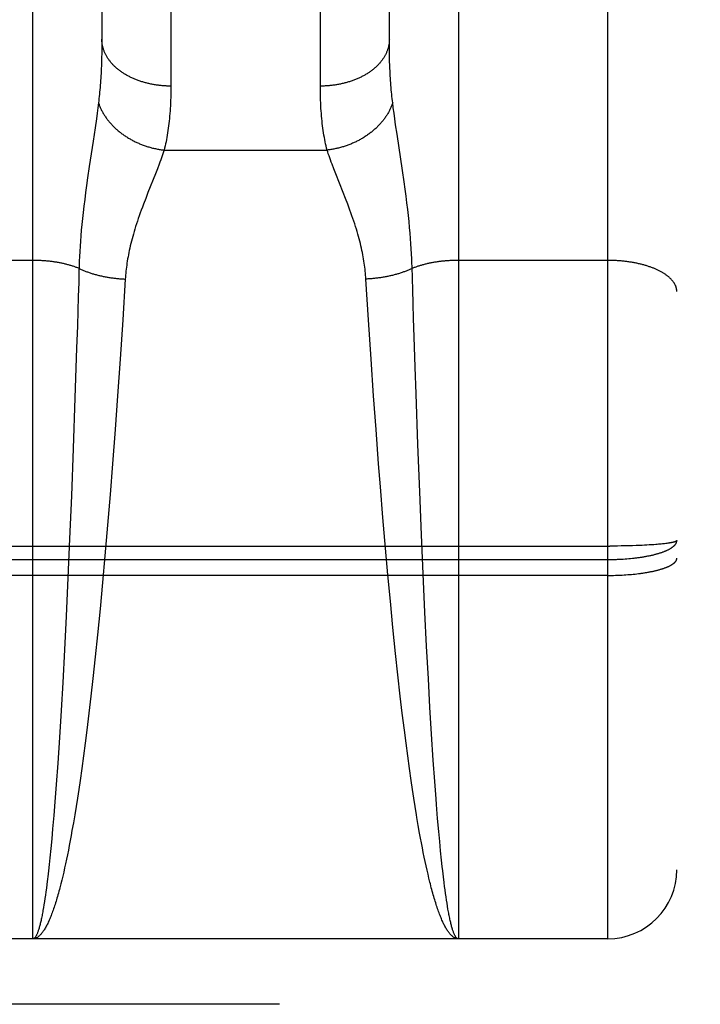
# Model space of a CAD drawing. Header units: inches. Extents: x 0 to 245, y 0 to 158.
# Tile 80 of 159: x 107.12 to 107.416, y 42.557 to 42.986. Entities that reach past the tile are written whole.
import ezdxf

# ---------------------------------------------------------------- set-up
doc = ezdxf.new("R2010")
doc.units = ezdxf.units.IN
doc.header["$LTSCALE"] = 13.466196
doc.header["$MEASUREMENT"] = 0
doc.linetypes.add('HIDDEN', pattern=[0.2, 0.1, -0.1])
doc.layers.add('MAIN_OR_RIGHT_DOOR_ASSEMBLY', color=7, linetype='CONTINUOUS')

msp = doc.modelspace()

# ---------------------------------------------------------------- linework, layer by layer
at = {"layer": 'MAIN_OR_RIGHT_DOOR_ASSEMBLY', "color": 8, "linetype": 'HIDDEN'}
for p, q in [((107.37547, 42.58593), (107.37547, 44.37093)), ((107.40547, 44.34093), (107.40547, 42.61593)), ((107.12547, 42.58593), (107.12547, 43.39672)), ((107.31047, 43.39672), (107.31047, 42.58593)), ((107.18546, 43.3019), (107.18547, 42.95669)), ((107.25047, 42.95542), (107.25047, 43.30058)), ((107.28047, 42.97707), (107.28047, 43.28427)), ((107.15547, 43.28307), (107.15546, 42.97585)), ((107.15546, 42.97585), (107.15545, 42.97345)), ((107.28047, 42.97464), (107.28047, 42.97707)), ((107.15545, 42.97345), (107.15541, 42.97109)), ((107.2805, 42.97226), (107.28047, 42.97464)), ((107.28054, 42.96994), (107.2805, 42.97226)), ((107.15541, 42.97109), (107.15536, 42.96879)), ((107.2806, 42.96766), (107.28054, 42.96994)), ((107.28068, 42.96543), (107.2806, 42.96766)), ((107.15373, 42.94721), (107.15342, 42.94489)), ((107.15401, 42.94943), (107.15373, 42.94721)), ((107.2822, 42.94721), (107.28192, 42.94943)), ((107.28251, 42.94489), (107.2822, 42.94721)), ((107.15309, 42.94244), (107.15253, 42.93851)), ((107.15342, 42.94489), (107.15309, 42.94244)), ((107.28284, 42.94244), (107.28251, 42.94489)), ((107.28321, 42.93985), (107.28284, 42.94244)), ((107.15253, 42.93851), (107.15168, 42.93279)), ((107.28382, 42.93572), (107.28321, 42.93985)), ((107.15168, 42.93279), (107.14999, 42.92165)), ((107.28618, 42.92), (107.28382, 42.93572)), ((107.18255, 42.92887), (107.25338, 42.92887)), ((107.14999, 42.92165), (107.14927, 42.91672)), ((107.17959, 42.92067), (107.17877, 42.91856)), ((107.18035, 42.92267), (107.17959, 42.92067)), ((107.25716, 42.91856), (107.25634, 42.92067)), ((107.28689, 42.9151), (107.28618, 42.92)), ((107.14927, 42.91672), (107.14881, 42.9135)), ((107.17877, 42.91856), (107.17551, 42.91036)), ((107.26042, 42.91036), (107.25716, 42.91856)), ((107.14881, 42.9135), (107.14839, 42.91039)), ((107.28733, 42.91193), (107.28689, 42.9151)), ((107.28774, 42.90887), (107.28733, 42.91193)), ((107.148, 42.90738), (107.14764, 42.90448)), ((107.14839, 42.91039), (107.148, 42.90738)), ((107.17452, 42.90784), (107.17355, 42.90531)), ((107.17551, 42.91036), (107.17452, 42.90784)), ((107.26141, 42.90784), (107.26042, 42.91036)), ((107.28812, 42.90591), (107.28774, 42.90887)), ((107.14764, 42.90448), (107.14732, 42.90171)), ((107.28846, 42.90308), (107.28812, 42.90591)), ((107.28876, 42.90036), (107.28846, 42.90308)), ((107.14702, 42.89904), (107.14677, 42.89648)), ((107.14732, 42.90171), (107.14702, 42.89904)), ((107.28904, 42.89775), (107.28876, 42.90036)), ((107.14677, 42.89648), (107.14653, 42.89401)), ((107.28928, 42.89524), (107.28904, 42.89775)), ((107.2895, 42.8928), (107.28928, 42.89524)), ((107.14633, 42.89162), (107.14615, 42.8893)), ((107.14653, 42.89401), (107.14633, 42.89162)), ((107.28969, 42.89045), (107.2895, 42.8928)), ((107.28986, 42.88816), (107.28969, 42.89045)), ((107.146, 42.88703), (107.14586, 42.88482)), ((107.14615, 42.8893), (107.146, 42.88703)), ((107.29, 42.88592), (107.28986, 42.88816)), ((107.29012, 42.88373), (107.29, 42.88592)), ((107.14575, 42.88265), (107.14566, 42.88052)), ((107.14586, 42.88482), (107.14575, 42.88265)), ((107.29023, 42.88158), (107.29012, 42.88373)), ((107.12547, 42.88089), (107.06006, 42.88089)), ((107.14559, 42.87843), (107.14552, 42.87588)), ((107.14566, 42.88052), (107.14559, 42.87843)), ((107.37547, 42.88089), (107.31006, 42.88089)), ((107.14552, 42.87588), (107.14538, 42.87131)), ((107.16566, 42.87278), (107.16454, 42.85502)), ((107.27139, 42.85502), (107.27027, 42.87278)), ((107.29064, 42.86823), (107.2905, 42.87284)), ((107.14538, 42.87131), (107.14519, 42.86512)), ((107.14519, 42.86512), (107.145, 42.85883)), ((107.29083, 42.86198), (107.29064, 42.86823)), ((107.29103, 42.85565), (107.29083, 42.86198)), ((107.145, 42.85883), (107.1448, 42.85245)), ((107.29128, 42.84761), (107.29103, 42.85565)), ((107.1448, 42.85245), (107.14449, 42.84273)), ((107.16454, 42.85502), (107.16341, 42.83799)), ((107.27252, 42.83799), (107.27139, 42.85502)), ((107.29171, 42.83451), (107.29128, 42.84761)), ((107.14449, 42.84273), (107.14377, 42.82116)), ((107.16341, 42.83799), (107.1623, 42.82201)), ((107.27363, 42.82201), (107.27252, 42.83799)), ((107.2921, 42.82284), (107.29171, 42.83451)), ((107.1623, 42.82201), (107.16124, 42.80732)), ((107.27469, 42.80732), (107.27363, 42.82201)), ((107.29289, 42.80081), (107.2921, 42.82284)), ((107.14377, 42.82116), (107.14298, 42.79911)), ((107.16124, 42.80732), (107.16012, 42.79243)), ((107.27582, 42.79243), (107.27469, 42.80732)), ((107.29367, 42.78029), (107.29289, 42.80081)), ((107.14298, 42.79911), (107.1422, 42.77857)), ((107.16012, 42.79243), (107.15906, 42.7791)), ((107.2766, 42.78243), (107.27582, 42.79243)), ((107.1422, 42.77857), (107.14143, 42.75979)), ((107.15906, 42.7791), (107.15796, 42.76574)), ((107.27769, 42.76908), (107.2766, 42.78243)), ((107.29443, 42.76149), (107.29367, 42.78029)), ((107.15796, 42.76574), (107.15681, 42.75243)), ((107.27883, 42.75575), (107.27769, 42.76908)), ((107.29516, 42.74458), (107.29443, 42.76149)), ((107.14143, 42.75979), (107.14069, 42.7429)), ((107.3935, 42.75715), (107.39248, 42.75709)), ((107.3945, 42.75721), (107.3935, 42.75715)), ((107.39546, 42.75728), (107.3945, 42.75721)), ((107.39638, 42.75735), (107.39546, 42.75728)), ((107.39697, 42.7574), (107.39638, 42.75735)), ((107.39755, 42.75745), (107.39697, 42.7574)), ((107.39811, 42.7575), (107.39755, 42.75745)), ((107.39866, 42.75755), (107.39811, 42.7575)), ((107.39918, 42.7576), (107.39866, 42.75755)), ((107.39969, 42.75766), (107.39918, 42.7576)), ((107.40017, 42.75771), (107.39969, 42.75766)), ((107.40064, 42.75777), (107.40017, 42.75771)), ((107.40109, 42.75783), (107.40064, 42.75777)), ((107.40152, 42.75789), (107.40109, 42.75783)), ((106.80962, 42.75666), (107.37631, 42.75666)), ((107.27986, 42.74416), (107.27883, 42.75575)), ((107.37799, 42.75667), (107.37631, 42.75666)), ((107.37966, 42.75669), (107.37799, 42.75667)), ((107.38132, 42.75671), (107.37966, 42.75669)), ((107.38296, 42.75674), (107.38132, 42.75671)), ((107.38458, 42.75678), (107.38296, 42.75674)), ((107.38616, 42.75682), (107.38458, 42.75678)), ((107.38772, 42.75687), (107.38616, 42.75682)), ((107.38923, 42.75693), (107.38772, 42.75687)), ((107.39034, 42.75698), (107.38923, 42.75693)), ((107.39143, 42.75703), (107.39034, 42.75698)), ((107.39248, 42.75709), (107.39143, 42.75703)), ((106.81004, 42.75083), (107.37589, 42.75083)), ((107.15681, 42.75243), (107.15577, 42.74087)), ((107.37589, 42.75083), (107.37673, 42.75084)), ((107.37673, 42.75084), (107.37757, 42.75085)), ((107.37757, 42.75085), (107.37841, 42.75087)), ((107.37841, 42.75087), (107.37924, 42.7509)), ((107.38049, 42.75095), (107.38132, 42.75099)), ((107.38132, 42.75099), (107.38214, 42.75104)), ((107.38214, 42.75104), (107.38296, 42.75109)), ((107.38296, 42.75109), (107.38377, 42.75115)), ((107.38377, 42.75115), (107.38458, 42.75122)), ((107.38458, 42.75122), (107.38537, 42.7513)), ((107.38537, 42.7513), (107.38616, 42.75138)), ((107.29593, 42.72788), (107.29516, 42.74458)), ((107.38417, 42.74425), (107.38497, 42.74431)), ((107.38497, 42.74431), (107.38577, 42.74438)), ((107.38577, 42.74438), (107.38655, 42.74445)), ((107.38655, 42.74445), (107.38733, 42.74453)), ((107.38733, 42.74453), (107.3881, 42.74462)), ((107.3881, 42.74462), (107.38886, 42.74471)), ((107.38886, 42.74471), (107.3896, 42.74481)), ((107.37547, 42.74393), (106.81004, 42.74393)), ((107.14069, 42.7429), (107.13992, 42.72622)), ((107.15577, 42.74087), (107.15468, 42.72937)), ((107.28093, 42.73265), (107.27986, 42.74416)), ((107.37547, 42.74393), (107.37631, 42.74393)), ((107.37631, 42.74393), (107.37715, 42.74394)), ((107.37715, 42.74394), (107.37799, 42.74395)), ((107.37799, 42.74395), (107.37882, 42.74397)), ((107.37882, 42.74397), (107.37966, 42.744)), ((107.3809, 42.74405), (107.38173, 42.74409)), ((107.38173, 42.74409), (107.38255, 42.74414)), ((107.38255, 42.74414), (107.38336, 42.74419)), ((107.38336, 42.74419), (107.38417, 42.74425)), ((107.28204, 42.72124), (107.28093, 42.73265)), ((107.15468, 42.72937), (107.15356, 42.71801)), ((107.29666, 42.71316), (107.29593, 42.72788)), ((107.13992, 42.72622), (107.13918, 42.71155)), ((107.28319, 42.71003), (107.28204, 42.72124)), ((107.15356, 42.71801), (107.15257, 42.70845)), ((107.13918, 42.71155), (107.13843, 42.69732)), ((107.2842, 42.70063), (107.28319, 42.71003)), ((107.29742, 42.69888), (107.29666, 42.71316)), ((107.15257, 42.70845), (107.15156, 42.69908)), ((107.13843, 42.69732), (107.13773, 42.68514)), ((107.15156, 42.69908), (107.1507, 42.69144)), ((107.28524, 42.69144), (107.2842, 42.70063)), ((107.29811, 42.68664), (107.29742, 42.69888)), ((107.1507, 42.69144), (107.14982, 42.68397)), ((107.28611, 42.68397), (107.28524, 42.69144)), ((107.13773, 42.68514), (107.13701, 42.67344)), ((107.29883, 42.67488), (107.29811, 42.68664)), ((107.14982, 42.68397), (107.14892, 42.67668)), ((107.28701, 42.67668), (107.28611, 42.68397)), ((107.14892, 42.67668), (107.1482, 42.67098)), ((107.28773, 42.67098), (107.28701, 42.67668)), ((107.13701, 42.67344), (107.13628, 42.66229)), ((107.29956, 42.66365), (107.29883, 42.67488)), ((107.1482, 42.67098), (107.14746, 42.66542)), ((107.28847, 42.66542), (107.28773, 42.67098)), ((107.14746, 42.66542), (107.14672, 42.66)), ((107.28921, 42.66), (107.28847, 42.66542)), ((107.30021, 42.65432), (107.29956, 42.66365)), ((107.13628, 42.66229), (107.13562, 42.65302)), ((107.14672, 42.66), (107.14597, 42.65473)), ((107.28996, 42.65473), (107.28921, 42.66)), ((107.14597, 42.65473), (107.1454, 42.65088)), ((107.29053, 42.65088), (107.28996, 42.65473)), ((107.13562, 42.65302), (107.13505, 42.64547)), ((107.1454, 42.65088), (107.14482, 42.64711)), ((107.29111, 42.64711), (107.29053, 42.65088)), ((107.30079, 42.6467), (107.30021, 42.65432)), ((107.14482, 42.64711), (107.14425, 42.64344)), ((107.29168, 42.64344), (107.29111, 42.64711)), ((107.30098, 42.64424), (107.30079, 42.6467)), ((107.13505, 42.64547), (107.13456, 42.63946)), ((107.14425, 42.64344), (107.14366, 42.63986)), ((107.29227, 42.63986), (107.29168, 42.64344)), ((107.30146, 42.63829), (107.30098, 42.64424)), ((107.13456, 42.63946), (107.13407, 42.63372)), ((107.14366, 42.63986), (107.14308, 42.63637)), ((107.30196, 42.63261), (107.30146, 42.63829)), ((107.13407, 42.63372), (107.13368, 42.62934)), ((107.14248, 42.63299), (107.14209, 42.63079)), ((107.14308, 42.63637), (107.14248, 42.63299)), ((107.29364, 42.63188), (107.29305, 42.63523)), ((107.13368, 42.62934), (107.13328, 42.62514)), ((107.14209, 42.63079), (107.14169, 42.62863)), ((107.29404, 42.6297), (107.29364, 42.63188)), ((107.29444, 42.62757), (107.29404, 42.6297)), ((107.30235, 42.62827), (107.30196, 42.63261)), ((107.13328, 42.62514), (107.13287, 42.62114)), ((107.14089, 42.62446), (107.14048, 42.62245)), ((107.14129, 42.62652), (107.14089, 42.62446)), ((107.14169, 42.62863), (107.14129, 42.62652)), ((107.29484, 42.62549), (107.29444, 42.62757)), ((107.29524, 42.62345), (107.29484, 42.62549)), ((107.30275, 42.62412), (107.30235, 42.62827)), ((107.13287, 42.62114), (107.13257, 42.61826)), ((107.14008, 42.62049), (107.13967, 42.61857)), ((107.14048, 42.62245), (107.14008, 42.62049)), ((107.29565, 42.62146), (107.29524, 42.62345)), ((107.29605, 42.61952), (107.29565, 42.62146)), ((107.30316, 42.62017), (107.30275, 42.62412)), ((107.30346, 42.61733), (107.30316, 42.62017)), ((107.13257, 42.61826), (107.13226, 42.6155)), ((107.13927, 42.6167), (107.13886, 42.61489)), ((107.13967, 42.61857), (107.13927, 42.6167)), ((107.29646, 42.61763), (107.29605, 42.61952)), ((107.29687, 42.61579), (107.29646, 42.61763)), ((107.30367, 42.6155), (107.30346, 42.61733)), ((107.13185, 42.612), (107.13154, 42.6095)), ((107.13845, 42.61312), (107.13803, 42.61141)), ((107.13886, 42.61489), (107.13845, 42.61312)), ((107.29728, 42.614), (107.29687, 42.61579)), ((107.29769, 42.61226), (107.29728, 42.614)), ((107.2981, 42.61057), (107.29769, 42.61226)), ((107.30397, 42.61285), (107.30367, 42.6155)), ((107.30428, 42.61032), (107.30397, 42.61285)), ((107.13134, 42.60791), (107.13113, 42.60636)), ((107.13154, 42.6095), (107.13134, 42.60791)), ((107.13803, 42.61141), (107.13762, 42.60975)), ((107.30449, 42.6087), (107.30428, 42.61032)), ((107.3047, 42.60713), (107.30449, 42.6087)), ((107.13071, 42.60344), (107.1305, 42.60206)), ((107.13092, 42.60487), (107.13071, 42.60344)), ((107.13113, 42.60636), (107.13092, 42.60487)), ((107.30491, 42.60561), (107.3047, 42.60713)), ((107.30512, 42.60415), (107.30491, 42.60561)), ((107.30533, 42.60274), (107.30512, 42.60415)), ((107.13029, 42.60073), (107.13008, 42.59946)), ((107.1305, 42.60206), (107.13029, 42.60073)), ((107.30554, 42.60139), (107.30533, 42.60274)), ((107.30575, 42.60009), (107.30554, 42.60139)), ((107.30596, 42.59884), (107.30575, 42.60009)), ((107.30617, 42.59765), (107.30596, 42.59884)), ((107.37547, 42.58593), (106.81047, 42.58593)), ((109.92597, 42.55743), (75.44747, 42.55743))]:
    msp.add_line(p, q, dxfattribs=at)
for points in [[(107.18547, 42.95669), (107.18504, 42.95669), (107.18462, 42.9567), (107.1842, 42.95671), (107.18378, 42.95672), (107.18336, 42.95674), (107.18294, 42.95676), (107.18252, 42.95679), (107.18211, 42.95682), (107.18169, 42.95685), (107.18127, 42.95689), (107.18086, 42.95693), (107.18044, 42.95698), (107.18003, 42.95703), (107.17961, 42.95708), (107.1792, 42.95714), (107.17879, 42.9572), (107.17838, 42.95726), (107.17797, 42.95733), (107.17757, 42.95741), (107.17716, 42.95748), (107.17676, 42.95757), (107.17635, 42.95765), (107.17595, 42.95774), (107.17556, 42.95783), (107.17516, 42.95793), (107.17477, 42.95803), (107.17437, 42.95813), (107.17398, 42.95824), (107.1736, 42.95835), (107.17321, 42.95847), (107.17283, 42.95858), (107.17245, 42.95871), (107.17207, 42.95883), (107.1717, 42.95896), (107.17132, 42.95909), (107.17095, 42.95923), (107.17059, 42.95937), (107.17022, 42.95951), (107.16986, 42.95966), (107.1695, 42.95981), (107.16915, 42.95997), (107.1688, 42.96012), (107.16845, 42.96028), (107.16811, 42.96045), (107.16776, 42.96061), (107.16743, 42.96078), (107.16709, 42.96096), (107.16676, 42.96113), (107.16643, 42.96131), (107.16611, 42.9615), (107.16579, 42.96168), (107.16547, 42.96187), (107.16516, 42.96206), (107.16486, 42.96226), (107.16455, 42.96246), (107.16425, 42.96266), (107.16396, 42.96286), (107.16367, 42.96307), (107.16338, 42.96328), (107.1631, 42.96349), (107.16282, 42.9637), (107.16254, 42.96392), (107.16227, 42.96414), (107.16201, 42.96436), (107.16175, 42.96459), (107.16149, 42.96481), (107.16124, 42.96504), (107.161, 42.96527), (107.16076, 42.96551), (107.16052, 42.96575), (107.16029, 42.96598), (107.16006, 42.96623), (107.15984, 42.96647), (107.15963, 42.96671), (107.15941, 42.96696), (107.15921, 42.96721), (107.15901, 42.96746), (107.15881, 42.96771), (107.15862, 42.96797), (107.15844, 42.96823), (107.15826, 42.96848), (107.15808, 42.96874), (107.15791, 42.96901), (107.15775, 42.96927), (107.15759, 42.96953), (107.15744, 42.9698), (107.15729, 42.97007), (107.15715, 42.97034), (107.15701, 42.97061), (107.15688, 42.97088), (107.15676, 42.97115), (107.15664, 42.97143), (107.15652, 42.9717), (107.15642, 42.97198), (107.15631, 42.97225), (107.15622, 42.97253), (107.15613, 42.97281), (107.15604, 42.97309), (107.15596, 42.97337), (107.15589, 42.97365), (107.15582, 42.97394), (107.15576, 42.97422), (107.1557, 42.9745), (107.15565, 42.97479), (107.15561, 42.97507), (107.15557, 42.97535), (107.15554, 42.97564), (107.15551, 42.97593), (107.15549, 42.97621), (107.15548, 42.9765), (107.15547, 42.97678), (107.15547, 42.97707)], [(107.28047, 42.97707), (107.28046, 42.97678), (107.28045, 42.9765), (107.28044, 42.97621), (107.28042, 42.97593), (107.28039, 42.97564), (107.28036, 42.97535), (107.28032, 42.97507), (107.28028, 42.97479), (107.28023, 42.9745), (107.28017, 42.97422), (107.28011, 42.97394), (107.28004, 42.97365), (107.27997, 42.97337), (107.27989, 42.97309), (107.2798, 42.97281), (107.27971, 42.97253), (107.27962, 42.97225), (107.27951, 42.97198), (107.27941, 42.9717), (107.27929, 42.97143), (107.27917, 42.97115), (107.27905, 42.97088), (107.27892, 42.97061), (107.27878, 42.97034), (107.27864, 42.97007), (107.27849, 42.9698), (107.27834, 42.96953), (107.27818, 42.96927), (107.27802, 42.96901), (107.27785, 42.96874), (107.27767, 42.96848), (107.27749, 42.96823), (107.27731, 42.96797), (107.27712, 42.96771), (107.27692, 42.96746), (107.27672, 42.96721), (107.27652, 42.96696), (107.2763, 42.96671), (107.27609, 42.96647), (107.27587, 42.96623), (107.27564, 42.96598), (107.27541, 42.96575), (107.27517, 42.96551), (107.27493, 42.96527), (107.27469, 42.96504), (107.27444, 42.96481), (107.27418, 42.96459), (107.27392, 42.96436), (107.27366, 42.96414), (107.27339, 42.96392), (107.27311, 42.9637), (107.27283, 42.96349), (107.27255, 42.96328), (107.27227, 42.96307), (107.27197, 42.96286), (107.27168, 42.96266), (107.27138, 42.96246), (107.27108, 42.96226), (107.27077, 42.96206), (107.27046, 42.96187), (107.27014, 42.96168), (107.26982, 42.9615), (107.2695, 42.96131), (107.26917, 42.96113), (107.26884, 42.96096), (107.2685, 42.96078), (107.26817, 42.96061), (107.26783, 42.96045), (107.26748, 42.96028), (107.26713, 42.96012), (107.26678, 42.95997), (107.26643, 42.95981), (107.26607, 42.95966), (107.26571, 42.95951), (107.26534, 42.95937), (107.26498, 42.95923), (107.26461, 42.95909), (107.26423, 42.95896), (107.26386, 42.95883), (107.26348, 42.95871), (107.2631, 42.95858), (107.26272, 42.95847), (107.26233, 42.95835), (107.26195, 42.95824), (107.26156, 42.95813), (107.26116, 42.95803), (107.26077, 42.95793), (107.26037, 42.95783), (107.25998, 42.95774), (107.25958, 42.95765), (107.25917, 42.95757), (107.25877, 42.95748), (107.25837, 42.95741), (107.25796, 42.95733), (107.25755, 42.95726), (107.25714, 42.9572), (107.25673, 42.95714), (107.25632, 42.95708), (107.2559, 42.95703), (107.25549, 42.95698), (107.25508, 42.95693), (107.25466, 42.95689), (107.25424, 42.95685), (107.25382, 42.95682), (107.25341, 42.95679), (107.25299, 42.95676), (107.25257, 42.95674), (107.25215, 42.95672), (107.25173, 42.95671), (107.25131, 42.9567), (107.25089, 42.95669), (107.25047, 42.95669)], [(107.15536, 42.96879), (107.15529, 42.96654), (107.15525, 42.96543), (107.1552, 42.96433), (107.15515, 42.96325), (107.1551, 42.96218), (107.15504, 42.96112), (107.15498, 42.96008), (107.15491, 42.95905), (107.15484, 42.95803), (107.15476, 42.95702), (107.15468, 42.95603), (107.1546, 42.95505), (107.15451, 42.95408), (107.15442, 42.95312), (107.15432, 42.95218), (107.15422, 42.95125), (107.15412, 42.95033), (107.15401, 42.94943)], [(107.28192, 42.94943), (107.28181, 42.95033), (107.28171, 42.95125), (107.28161, 42.95218), (107.28151, 42.95312), (107.28142, 42.95408), (107.28133, 42.95505), (107.28125, 42.95603), (107.28117, 42.95702), (107.28109, 42.95803), (107.28102, 42.95905), (107.28095, 42.96008), (107.28089, 42.96112), (107.28083, 42.96218), (107.28078, 42.96325), (107.28073, 42.96433), (107.28068, 42.96543)], [(107.18547, 42.95669), (107.18546, 42.95542), (107.18545, 42.95417), (107.18543, 42.95294), (107.1854, 42.95172), (107.18536, 42.95052), (107.18531, 42.94933), (107.18525, 42.94816), (107.18519, 42.94701), (107.18511, 42.94587), (107.18503, 42.94475), (107.18494, 42.94364), (107.18484, 42.94255), (107.18473, 42.94147), (107.18461, 42.94041), (107.18449, 42.93936), (107.18435, 42.93833), (107.18421, 42.93732), (107.18406, 42.93632), (107.1839, 42.93533), (107.18373, 42.93436), (107.18356, 42.93341), (107.18337, 42.93247), (107.18318, 42.93155), (107.18298, 42.93064), (107.18277, 42.92975), (107.18255, 42.92887)], [(107.25338, 42.92887), (107.25316, 42.92975), (107.25295, 42.93064), (107.25275, 42.93155), (107.25256, 42.93247), (107.25237, 42.93341), (107.2522, 42.93436), (107.25203, 42.93533), (107.25187, 42.93632), (107.25172, 42.93732), (107.25158, 42.93833), (107.25144, 42.93936), (107.25132, 42.94041), (107.2512, 42.94147), (107.25109, 42.94255), (107.25099, 42.94364), (107.2509, 42.94475), (107.25082, 42.94587), (107.25074, 42.94701), (107.25068, 42.94816), (107.25062, 42.94933), (107.25057, 42.95052), (107.25053, 42.95172), (107.2505, 42.95294), (107.25048, 42.95417), (107.25047, 42.95542)], [(107.15401, 42.94943), (107.15412, 42.94909), (107.15424, 42.94876), (107.15436, 42.94843), (107.15449, 42.94809), (107.15462, 42.94776), (107.15476, 42.94743), (107.15491, 42.9471), (107.15506, 42.94677), (107.15522, 42.94645), (107.15538, 42.94612), (107.15555, 42.9458), (107.15572, 42.94547), (107.1559, 42.94515), (107.15608, 42.94483), (107.15627, 42.94451), (107.15647, 42.94419), (107.15667, 42.94388), (107.15687, 42.94356), (107.15708, 42.94325), (107.1573, 42.94294), (107.15752, 42.94263), (107.15774, 42.94233), (107.15798, 42.94202), (107.15821, 42.94172), (107.15845, 42.94142), (107.1587, 42.94112), (107.15895, 42.94082), (107.1592, 42.94053), (107.15946, 42.94024), (107.15973, 42.93995), (107.16, 42.93966), (107.16027, 42.93938), (107.16055, 42.9391), (107.16083, 42.93882), (107.16112, 42.93854), (107.16141, 42.93827), (107.16171, 42.938), (107.16201, 42.93774), (107.16231, 42.93747), (107.16262, 42.93721), (107.16293, 42.93695), (107.16325, 42.9367), (107.16357, 42.93644), (107.1639, 42.9362), (107.16422, 42.93595), (107.16456, 42.93571), (107.16489, 42.93547), (107.16523, 42.93524), (107.16557, 42.935), (107.16592, 42.93478), (107.16627, 42.93455), (107.16662, 42.93433), (107.16698, 42.93411), (107.16734, 42.9339), (107.1677, 42.93369), (107.16806, 42.93348), (107.16843, 42.93328), (107.1688, 42.93308), (107.16918, 42.93289), (107.16955, 42.9327), (107.16993, 42.93251), (107.17031, 42.93233), (107.1707, 42.93215), (107.17108, 42.93197), (107.17147, 42.9318), (107.17186, 42.93164), (107.17226, 42.93147), (107.17265, 42.93132), (107.17305, 42.93116), (107.17345, 42.93101), (107.17385, 42.93087), (107.17425, 42.93073), (107.17466, 42.93059), (107.17506, 42.93046), (107.17547, 42.93033), (107.17588, 42.93021), (107.17629, 42.93009), (107.1767, 42.92998), (107.17712, 42.92987), (107.17753, 42.92976), (107.17795, 42.92966), (107.17836, 42.92957), (107.17878, 42.92948), (107.1792, 42.92939), (107.17961, 42.92931), (107.18003, 42.92923), (107.18045, 42.92916), (107.18087, 42.92909), (107.18129, 42.92903), (107.18171, 42.92897), (107.18213, 42.92892), (107.18255, 42.92887)], [(107.28192, 42.94943), (107.28181, 42.94909), (107.28169, 42.94876), (107.28157, 42.94843), (107.28144, 42.94809), (107.28131, 42.94776), (107.28117, 42.94743), (107.28102, 42.9471), (107.28087, 42.94677), (107.28071, 42.94645), (107.28055, 42.94612), (107.28038, 42.9458), (107.28021, 42.94547), (107.28003, 42.94515), (107.27985, 42.94483), (107.27966, 42.94451), (107.27946, 42.94419), (107.27926, 42.94388), (107.27906, 42.94356), (107.27885, 42.94325), (107.27863, 42.94294), (107.27841, 42.94263), (107.27819, 42.94233), (107.27796, 42.94202), (107.27772, 42.94172), (107.27748, 42.94142), (107.27723, 42.94112), (107.27698, 42.94082), (107.27673, 42.94053), (107.27647, 42.94024), (107.2762, 42.93995), (107.27593, 42.93966), (107.27566, 42.93938), (107.27538, 42.9391), (107.2751, 42.93882), (107.27481, 42.93854), (107.27452, 42.93827), (107.27422, 42.938), (107.27392, 42.93774), (107.27362, 42.93747), (107.27331, 42.93721), (107.273, 42.93695), (107.27268, 42.9367), (107.27236, 42.93644), (107.27204, 42.9362), (107.27171, 42.93595), (107.27138, 42.93571), (107.27104, 42.93547), (107.2707, 42.93524), (107.27036, 42.935), (107.27001, 42.93478), (107.26966, 42.93455), (107.26931, 42.93433), (107.26895, 42.93411), (107.2686, 42.9339), (107.26823, 42.93369), (107.26787, 42.93348), (107.2675, 42.93328), (107.26713, 42.93308), (107.26676, 42.93289), (107.26638, 42.9327), (107.266, 42.93251), (107.26562, 42.93233), (107.26523, 42.93215), (107.26485, 42.93197), (107.26446, 42.9318), (107.26407, 42.93164), (107.26367, 42.93147), (107.26328, 42.93132), (107.26288, 42.93116), (107.26248, 42.93101), (107.26208, 42.93087), (107.26168, 42.93073), (107.26127, 42.93059), (107.26087, 42.93046), (107.26046, 42.93033), (107.26005, 42.93021), (107.25964, 42.93009), (107.25923, 42.92998), (107.25881, 42.92987), (107.2584, 42.92976), (107.25799, 42.92966), (107.25757, 42.92957), (107.25715, 42.92948), (107.25673, 42.92939), (107.25632, 42.92931), (107.2559, 42.92923), (107.25548, 42.92916), (107.25506, 42.92909), (107.25464, 42.92903), (107.25422, 42.92897), (107.2538, 42.92892), (107.25338, 42.92887)], [(107.18255, 42.92887), (107.18228, 42.92805), (107.182, 42.92721), (107.1817, 42.92635), (107.18138, 42.92547), (107.18106, 42.92456), (107.18071, 42.92363), (107.18035, 42.92267)], [(107.25634, 42.92067), (107.25558, 42.92267), (107.25522, 42.92363), (107.25488, 42.92456), (107.25455, 42.92547), (107.25423, 42.92635), (107.25393, 42.92721), (107.25365, 42.92805), (107.25338, 42.92887)], [(107.27027, 42.87278), (107.27021, 42.87363), (107.27015, 42.87448), (107.27007, 42.87534), (107.26999, 42.8762), (107.26989, 42.87707), (107.26978, 42.87795), (107.26967, 42.87883), (107.26954, 42.87972), (107.2694, 42.88062), (107.26925, 42.88153), (107.26909, 42.88244), (107.26892, 42.88337), (107.26873, 42.88431), (107.26854, 42.88525), (107.26833, 42.88622), (107.2681, 42.88719), (107.26787, 42.88818), (107.26761, 42.88919), (107.26735, 42.89022), (107.26706, 42.89126), (107.26676, 42.89232), (107.26645, 42.8934), (107.26612, 42.8945), (107.26577, 42.89563), (107.2654, 42.89677), (107.26502, 42.89794), (107.26462, 42.89912), (107.2642, 42.90033), (107.26377, 42.90155), (107.26332, 42.90279), (107.26285, 42.90404), (107.26238, 42.90531), (107.26141, 42.90784)], [(107.17355, 42.90531), (107.17308, 42.90404), (107.17261, 42.90279), (107.17216, 42.90155), (107.17173, 42.90033), (107.17131, 42.89912), (107.17091, 42.89794), (107.17053, 42.89677), (107.17016, 42.89563), (107.16981, 42.8945), (107.16948, 42.8934), (107.16917, 42.89232), (107.16887, 42.89126), (107.16858, 42.89022), (107.16832, 42.88919), (107.16806, 42.88818), (107.16783, 42.88719), (107.1676, 42.88622), (107.16739, 42.88525), (107.1672, 42.88431), (107.16701, 42.88337), (107.16684, 42.88244), (107.16668, 42.88153), (107.16653, 42.88062), (107.16639, 42.87972), (107.16626, 42.87883), (107.16615, 42.87795), (107.16604, 42.87707), (107.16595, 42.8762), (107.16586, 42.87534), (107.16578, 42.87448), (107.16572, 42.87363), (107.16566, 42.87278)], [(107.2905, 42.87284), (107.29034, 42.87843), (107.29031, 42.87947), (107.29023, 42.88158)], [(107.14556, 42.87739), (107.14526, 42.87752), (107.14495, 42.87764), (107.14464, 42.87776), (107.14432, 42.87787), (107.144, 42.87799), (107.14368, 42.8781), (107.14336, 42.87821), (107.14303, 42.87832), (107.14269, 42.87843), (107.14236, 42.87853), (107.14202, 42.87864), (107.14168, 42.87874), (107.14133, 42.87884), (107.14099, 42.87893), (107.14064, 42.87903), (107.14028, 42.87912), (107.13993, 42.87921), (107.13957, 42.8793), (107.13921, 42.87938), (107.13884, 42.87947), (107.13848, 42.87955), (107.13811, 42.87963), (107.13774, 42.87971), (107.13736, 42.87978), (107.13699, 42.87985), (107.13661, 42.87992), (107.13623, 42.87999), (107.13585, 42.88005), (107.13547, 42.88012), (107.13508, 42.88018), (107.13469, 42.88024), (107.1343, 42.88029), (107.13391, 42.88034), (107.13352, 42.8804), (107.13313, 42.88044), (107.13273, 42.88049), (107.13234, 42.88053), (107.13194, 42.88057), (107.13154, 42.88061), (107.13114, 42.88065), (107.13074, 42.88068), (107.13034, 42.88071), (107.12993, 42.88074), (107.12953, 42.88077), (107.12913, 42.88079), (107.12872, 42.88081), (107.12832, 42.88083), (107.12791, 42.88085), (107.1275, 42.88086), (107.1271, 42.88087), (107.12669, 42.88088), (107.12628, 42.88089), (107.12587, 42.88089), (107.12547, 42.88089)], [(107.14556, 42.87739), (107.14588, 42.87724), (107.1462, 42.87709), (107.14652, 42.87695), (107.14685, 42.8768), (107.14718, 42.87666), (107.14752, 42.87652), (107.14786, 42.87638), (107.1482, 42.87624), (107.14855, 42.87611), (107.1489, 42.87598), (107.14925, 42.87585), (107.1496, 42.87572), (107.14996, 42.8756), (107.15033, 42.87547), (107.15069, 42.87535), (107.15106, 42.87524), (107.15143, 42.87512), (107.15181, 42.87501), (107.15218, 42.8749), (107.15256, 42.87479), (107.15294, 42.87469), (107.15333, 42.87458), (107.15372, 42.87448), (107.15411, 42.87439), (107.1545, 42.87429), (107.15489, 42.8742), (107.15529, 42.87411), (107.15569, 42.87402), (107.15609, 42.87394), (107.15649, 42.87386), (107.15689, 42.87378), (107.1573, 42.8737), (107.15771, 42.87363), (107.15812, 42.87356), (107.15853, 42.87349), (107.15894, 42.87343), (107.15935, 42.87337), (107.15977, 42.87331), (107.16018, 42.87325), (107.1606, 42.8732), (107.16102, 42.87315), (107.16144, 42.8731), (107.16186, 42.87305), (107.16228, 42.87301), (107.1627, 42.87297), (107.16312, 42.87294), (107.16354, 42.8729), (107.16397, 42.87287), (107.16439, 42.87284), (107.16481, 42.87282), (107.16524, 42.8728), (107.16566, 42.87278)], [(107.29037, 42.87739), (107.29005, 42.87724), (107.28973, 42.87709), (107.28941, 42.87695), (107.28908, 42.8768), (107.28875, 42.87666), (107.28841, 42.87652), (107.28807, 42.87638), (107.28773, 42.87624), (107.28738, 42.87611), (107.28704, 42.87598), (107.28668, 42.87585), (107.28633, 42.87572), (107.28597, 42.8756), (107.2856, 42.87547), (107.28524, 42.87535), (107.28487, 42.87524), (107.2845, 42.87512), (107.28413, 42.87501), (107.28375, 42.8749), (107.28337, 42.87479), (107.28299, 42.87469), (107.2826, 42.87458), (107.28221, 42.87448), (107.28182, 42.87439), (107.28143, 42.87429), (107.28104, 42.8742), (107.28064, 42.87411), (107.28024, 42.87402), (107.27984, 42.87394), (107.27944, 42.87386), (107.27904, 42.87378), (107.27863, 42.8737), (107.27822, 42.87363), (107.27781, 42.87356), (107.2774, 42.87349), (107.27699, 42.87343), (107.27658, 42.87337), (107.27616, 42.87331), (107.27575, 42.87325), (107.27533, 42.8732), (107.27491, 42.87315), (107.27449, 42.8731), (107.27407, 42.87305), (107.27365, 42.87301), (107.27323, 42.87297), (107.27281, 42.87294), (107.27239, 42.8729), (107.27196, 42.87287), (107.27154, 42.87284), (107.27112, 42.87282), (107.27069, 42.8728), (107.27027, 42.87278)], [(107.31006, 42.88089), (107.30965, 42.88089), (107.30924, 42.88088), (107.30883, 42.88087), (107.30843, 42.88086), (107.30802, 42.88085), (107.30761, 42.88083), (107.30721, 42.88081), (107.3068, 42.88079), (107.3064, 42.88077), (107.306, 42.88074), (107.30559, 42.88071), (107.30519, 42.88068), (107.30479, 42.88065), (107.30439, 42.88061), (107.30399, 42.88057), (107.30359, 42.88053), (107.3032, 42.88049), (107.3028, 42.88044), (107.30241, 42.8804), (107.30202, 42.88034), (107.30163, 42.88029), (107.30124, 42.88024), (107.30085, 42.88018), (107.30046, 42.88012), (107.30008, 42.88005), (107.2997, 42.87999), (107.29932, 42.87992), (107.29894, 42.87985), (107.29857, 42.87978), (107.29819, 42.87971), (107.29782, 42.87963), (107.29745, 42.87955), (107.29709, 42.87947), (107.29672, 42.87938), (107.29636, 42.8793), (107.296, 42.87921), (107.29565, 42.87912), (107.29529, 42.87903), (107.29494, 42.87893), (107.2946, 42.87884), (107.29425, 42.87874), (107.29391, 42.87864), (107.29357, 42.87853), (107.29324, 42.87843), (107.2929, 42.87832), (107.29257, 42.87821), (107.29225, 42.8781), (107.29193, 42.87799), (107.29161, 42.87787), (107.29129, 42.87776), (107.29098, 42.87764), (107.29067, 42.87752), (107.29037, 42.87739)], [(107.40547, 42.8673), (107.40546, 42.86749), (107.40545, 42.86768), (107.40544, 42.86787), (107.40542, 42.86807), (107.40539, 42.86826), (107.40536, 42.86845), (107.40532, 42.86864), (107.40528, 42.86882), (107.40523, 42.86901), (107.40517, 42.8692), (107.40511, 42.86939), (107.40504, 42.86958), (107.40497, 42.86977), (107.40489, 42.86995), (107.4048, 42.87014), (107.40471, 42.87033), (107.40462, 42.87051), (107.40451, 42.8707), (107.40441, 42.87088), (107.40429, 42.87107), (107.40417, 42.87125), (107.40405, 42.87143), (107.40392, 42.87161), (107.40378, 42.87179), (107.40364, 42.87197), (107.40349, 42.87215), (107.40334, 42.87233), (107.40318, 42.8725), (107.40302, 42.87268), (107.40285, 42.87285), (107.40267, 42.87303), (107.40249, 42.8732), (107.40231, 42.87337), (107.40212, 42.87354), (107.40192, 42.87371), (107.40172, 42.87388), (107.40152, 42.87404), (107.4013, 42.87421), (107.40109, 42.87437), (107.40087, 42.87453), (107.40064, 42.87469), (107.40041, 42.87485), (107.40017, 42.87501), (107.39993, 42.87517), (107.39969, 42.87532), (107.39944, 42.87548), (107.39918, 42.87563), (107.39892, 42.87578), (107.39866, 42.87593), (107.39839, 42.87607), (107.39811, 42.87622), (107.39783, 42.87636), (107.39755, 42.8765), (107.39727, 42.87664), (107.39697, 42.87678), (107.39668, 42.87691), (107.39638, 42.87705), (107.39608, 42.87718), (107.39577, 42.87731), (107.39546, 42.87744), (107.39514, 42.87756), (107.39482, 42.87769), (107.3945, 42.87781), (107.39417, 42.87793), (107.39384, 42.87805), (107.3935, 42.87816), (107.39317, 42.87828), (107.39283, 42.87839), (107.39248, 42.8785), (107.39213, 42.8786), (107.39178, 42.87871), (107.39143, 42.87881), (107.39107, 42.87891), (107.39071, 42.87901), (107.39034, 42.87911), (107.38998, 42.8792), (107.38961, 42.87929), (107.38923, 42.87938), (107.38886, 42.87946), (107.38848, 42.87955), (107.3881, 42.87963), (107.38772, 42.87971), (107.38733, 42.87979), (107.38695, 42.87986), (107.38656, 42.87993), (107.38616, 42.88), (107.38577, 42.88007), (107.38537, 42.88013), (107.38498, 42.88019), (107.38458, 42.88025), (107.38417, 42.88031), (107.38377, 42.88036), (107.38337, 42.88041), (107.38296, 42.88046), (107.38255, 42.88051), (107.38214, 42.88055), (107.38173, 42.88059), (107.38132, 42.88063), (107.3809, 42.88067), (107.38049, 42.8807), (107.38008, 42.88073), (107.37966, 42.88076), (107.37924, 42.88079), (107.37882, 42.88081), (107.37841, 42.88083), (107.37799, 42.88085), (107.37757, 42.88086), (107.37715, 42.88087), (107.37673, 42.88088), (107.37631, 42.88089), (107.37589, 42.88089), (107.37547, 42.88089)], [(107.38616, 42.75138), (107.38656, 42.75142), (107.38695, 42.75146), (107.38733, 42.75151), (107.38772, 42.75155), (107.3881, 42.7516), (107.38848, 42.75165), (107.38886, 42.7517), (107.38923, 42.75175), (107.38961, 42.75181), (107.38998, 42.75186), (107.39034, 42.75192), (107.39071, 42.75198), (107.39107, 42.75204), (107.39143, 42.7521), (107.39178, 42.75216), (107.39213, 42.75222), (107.39248, 42.75229), (107.39283, 42.75236), (107.39317, 42.75242), (107.3935, 42.75249), (107.39384, 42.75256), (107.39417, 42.75263), (107.3945, 42.75271), (107.39482, 42.75278), (107.39514, 42.75286), (107.39546, 42.75293), (107.39577, 42.75301), (107.39608, 42.75309), (107.39638, 42.75317), (107.39668, 42.75325), (107.39697, 42.75333), (107.39727, 42.75342), (107.39755, 42.7535), (107.39783, 42.75359), (107.39811, 42.75368), (107.39839, 42.75376), (107.39866, 42.75385), (107.39892, 42.75394), (107.39918, 42.75403), (107.39944, 42.75413), (107.39969, 42.75422), (107.39993, 42.75431), (107.40017, 42.75441), (107.40041, 42.7545), (107.40064, 42.7546), (107.40087, 42.7547), (107.40109, 42.7548), (107.4013, 42.7549), (107.40152, 42.755), (107.40172, 42.7551), (107.40192, 42.7552), (107.40212, 42.7553), (107.40231, 42.7554), (107.40249, 42.75551), (107.40267, 42.75561), (107.40285, 42.75572), (107.40302, 42.75583), (107.40318, 42.75593), (107.40334, 42.75604), (107.40349, 42.75615), (107.40364, 42.75626), (107.40378, 42.75636), (107.40392, 42.75647), (107.40405, 42.75658), (107.40417, 42.7567), (107.40429, 42.75681), (107.40441, 42.75692), (107.40451, 42.75703), (107.40462, 42.75714), (107.40471, 42.75726), (107.4048, 42.75737), (107.40489, 42.75748), (107.40497, 42.7576), (107.40504, 42.75771), (107.40511, 42.75782), (107.40517, 42.75794), (107.40523, 42.75805), (107.40528, 42.75817), (107.40532, 42.75828), (107.40536, 42.7584), (107.40539, 42.75851), (107.40542, 42.75863), (107.40544, 42.75875), (107.40545, 42.75886), (107.40546, 42.75898), (107.40547, 42.75909)], [(107.40547, 42.75909), (107.40546, 42.75906), (107.40545, 42.75903), (107.40544, 42.75899), (107.40542, 42.75896), (107.40539, 42.75892), (107.40536, 42.75889), (107.40532, 42.75886), (107.40528, 42.75882), (107.40523, 42.75879), (107.40517, 42.75875), (107.40511, 42.75872), (107.40504, 42.75869), (107.40497, 42.75865), (107.40489, 42.75862), (107.4048, 42.75859), (107.40471, 42.75855), (107.40462, 42.75852), (107.40451, 42.75849), (107.40441, 42.75845), (107.40429, 42.75842), (107.40417, 42.75839), (107.40405, 42.75835), (107.40392, 42.75832), (107.40378, 42.75829), (107.40364, 42.75826), (107.40349, 42.75823), (107.40334, 42.75819), (107.40318, 42.75816), (107.40302, 42.75813), (107.40285, 42.7581), (107.40267, 42.75807), (107.40249, 42.75804), (107.40231, 42.75801), (107.40212, 42.75798), (107.40192, 42.75795), (107.40172, 42.75792), (107.40152, 42.75789)], [(107.37924, 42.7509), (107.37966, 42.75091), (107.38049, 42.75095)], [(107.3896, 42.74481), (107.38997, 42.74486), (107.39034, 42.74491), (107.39071, 42.74496), (107.39107, 42.74501), (107.39142, 42.74507), (107.39178, 42.74512), (107.39213, 42.74518), (107.39248, 42.74524), (107.39282, 42.7453), (107.39316, 42.74536), (107.3935, 42.74542), (107.39384, 42.74549), (107.39417, 42.74555), (107.39449, 42.74562), (107.39482, 42.74568), (107.39514, 42.74575), (107.39545, 42.74582), (107.39577, 42.74589), (107.39607, 42.74596), (107.39638, 42.74603), (107.39668, 42.74611), (107.39697, 42.74618), (107.39726, 42.74626), (107.39755, 42.74633), (107.39783, 42.74641), (107.39811, 42.74649), (107.39838, 42.74657), (107.39865, 42.74665), (107.39892, 42.74673), (107.39918, 42.74681), (107.39943, 42.7469), (107.39968, 42.74698), (107.39993, 42.74706), (107.40017, 42.74715), (107.40041, 42.74724), (107.40064, 42.74732), (107.40087, 42.74741), (107.40109, 42.7475), (107.4013, 42.74759), (107.40151, 42.74768), (107.40172, 42.74777), (107.40192, 42.74786), (107.40212, 42.74795), (107.40231, 42.74805), (107.40249, 42.74814), (107.40267, 42.74823), (107.40285, 42.74833), (107.40302, 42.74842), (107.40318, 42.74852), (107.40334, 42.74862), (107.40349, 42.74871), (107.40364, 42.74881), (107.40378, 42.74891), (107.40392, 42.74901), (107.40405, 42.74911), (107.40417, 42.74921), (107.40429, 42.74931), (107.40441, 42.74941), (107.40451, 42.74951), (107.40462, 42.74961), (107.40471, 42.74971), (107.4048, 42.74981), (107.40489, 42.74991), (107.40497, 42.75001), (107.40504, 42.75012), (107.40511, 42.75022), (107.40517, 42.75032), (107.40523, 42.75042), (107.40528, 42.75053), (107.40532, 42.75063), (107.40536, 42.75073), (107.40539, 42.75084), (107.40542, 42.75094), (107.40544, 42.75105), (107.40545, 42.75115), (107.40546, 42.75125), (107.40547, 42.75136)], [(107.37966, 42.744), (107.38007, 42.74401), (107.3809, 42.74405)], [(107.29305, 42.63523), (107.29246, 42.63868), (107.29227, 42.63986)], [(107.13226, 42.6155), (107.13196, 42.61285), (107.13185, 42.612)], [(107.13762, 42.60975), (107.13721, 42.60814), (107.137, 42.60735), (107.13679, 42.60658), (107.13658, 42.60582), (107.13637, 42.60508), (107.13616, 42.60435), (107.13595, 42.60363), (107.13574, 42.60292), (107.13553, 42.60223), (107.13532, 42.60156), (107.13511, 42.60089), (107.1349, 42.60024), (107.13469, 42.59961), (107.13448, 42.59899), (107.13427, 42.59838), (107.13406, 42.59778), (107.13385, 42.59721), (107.13363, 42.59664), (107.13342, 42.59609), (107.13321, 42.59555), (107.133, 42.59503), (107.13278, 42.59452), (107.13257, 42.59402), (107.13236, 42.59354), (107.13214, 42.59308), (107.13193, 42.59263), (107.13172, 42.59219), (107.1315, 42.59177), (107.13129, 42.59136), (107.13107, 42.59097), (107.13086, 42.59059), (107.13065, 42.59022), (107.13043, 42.58987), (107.13022, 42.58954), (107.13, 42.58922), (107.12979, 42.58891), (107.12957, 42.58862), (107.12935, 42.58835), (107.12914, 42.58809), (107.12892, 42.58784), (107.12871, 42.58761), (107.12849, 42.58739), (107.12828, 42.58719), (107.12806, 42.587), (107.12784, 42.58683), (107.12763, 42.58667), (107.12741, 42.58653), (107.1272, 42.5864), (107.12698, 42.58629), (107.12676, 42.58619), (107.12655, 42.58611), (107.12633, 42.58605), (107.12611, 42.58599), (107.1259, 42.58596), (107.12568, 42.58593), (107.12547, 42.58593)], [(107.29872, 42.60814), (107.29831, 42.60975), (107.2981, 42.61057)], [(107.31047, 42.58593), (107.31025, 42.58593), (107.31003, 42.58596), (107.30982, 42.58599), (107.3096, 42.58605), (107.30938, 42.58611), (107.30917, 42.58619), (107.30895, 42.58629), (107.30873, 42.5864), (107.30852, 42.58653), (107.3083, 42.58667), (107.30809, 42.58683), (107.30787, 42.587), (107.30765, 42.58719), (107.30744, 42.58739), (107.30722, 42.58761), (107.30701, 42.58784), (107.30679, 42.58809), (107.30658, 42.58835), (107.30636, 42.58862), (107.30615, 42.58891), (107.30593, 42.58922), (107.30572, 42.58954), (107.3055, 42.58987), (107.30529, 42.59022), (107.30507, 42.59059), (107.30486, 42.59097), (107.30464, 42.59136), (107.30443, 42.59177), (107.30421, 42.59219), (107.304, 42.59263), (107.30379, 42.59308), (107.30357, 42.59354), (107.30336, 42.59402), (107.30315, 42.59452), (107.30293, 42.59503), (107.30272, 42.59555), (107.30251, 42.59609), (107.3023, 42.59664), (107.30208, 42.59721), (107.30187, 42.59778), (107.30166, 42.59838), (107.30145, 42.59899), (107.30124, 42.59961), (107.30103, 42.60024), (107.30082, 42.60089), (107.30061, 42.60156), (107.3004, 42.60223), (107.30019, 42.60292), (107.29998, 42.60363), (107.29977, 42.60435), (107.29956, 42.60508), (107.29935, 42.60582), (107.29914, 42.60658), (107.29893, 42.60735), (107.29872, 42.60814)], [(107.13008, 42.59946), (107.12987, 42.59824), (107.12976, 42.59765), (107.12966, 42.59708), (107.12955, 42.59652), (107.12944, 42.59597), (107.12934, 42.59544), (107.12923, 42.59492), (107.12912, 42.59442), (107.12902, 42.59393), (107.12891, 42.59346), (107.1288, 42.593), (107.1287, 42.59255), (107.12859, 42.59212), (107.12848, 42.5917), (107.12838, 42.5913), (107.12827, 42.59091), (107.12816, 42.59053), (107.12806, 42.59017), (107.12795, 42.58983), (107.12784, 42.5895), (107.12773, 42.58918), (107.12763, 42.58888), (107.12752, 42.58859), (107.12741, 42.58832), (107.1273, 42.58806), (107.12719, 42.58782), (107.12709, 42.58759), (107.12698, 42.58737), (107.12687, 42.58717), (107.12676, 42.58699), (107.12665, 42.58682), (107.12655, 42.58666), (107.12644, 42.58652), (107.12633, 42.5864), (107.12622, 42.58629), (107.12611, 42.58619), (107.12601, 42.58611), (107.1259, 42.58604), (107.12579, 42.58599), (107.12568, 42.58595), (107.12557, 42.58593), (107.12547, 42.58593)], [(107.31047, 42.58593), (107.31036, 42.58593), (107.31025, 42.58595), (107.31014, 42.58599), (107.31003, 42.58604), (107.30992, 42.58611), (107.30982, 42.58619), (107.30971, 42.58629), (107.3096, 42.5864), (107.30949, 42.58652), (107.30938, 42.58666), (107.30928, 42.58682), (107.30917, 42.58699), (107.30906, 42.58717), (107.30895, 42.58737), (107.30884, 42.58759), (107.30874, 42.58782), (107.30863, 42.58806), (107.30852, 42.58832), (107.30841, 42.58859), (107.30831, 42.58888), (107.3082, 42.58918), (107.30809, 42.5895), (107.30798, 42.58983), (107.30788, 42.59017), (107.30777, 42.59053), (107.30766, 42.59091), (107.30755, 42.5913), (107.30745, 42.5917), (107.30734, 42.59212), (107.30723, 42.59255), (107.30713, 42.593), (107.30702, 42.59346), (107.30691, 42.59393), (107.30681, 42.59442), (107.3067, 42.59492), (107.30659, 42.59544), (107.30649, 42.59597), (107.30638, 42.59652), (107.30627, 42.59708), (107.30617, 42.59765)]]:
    msp.add_lwpolyline(points, dxfattribs=at)
msp.add_arc((107.37547, 42.61593), 0.03, 270, 360, dxfattribs=at)

doc.saveas('drawing.dxf')
